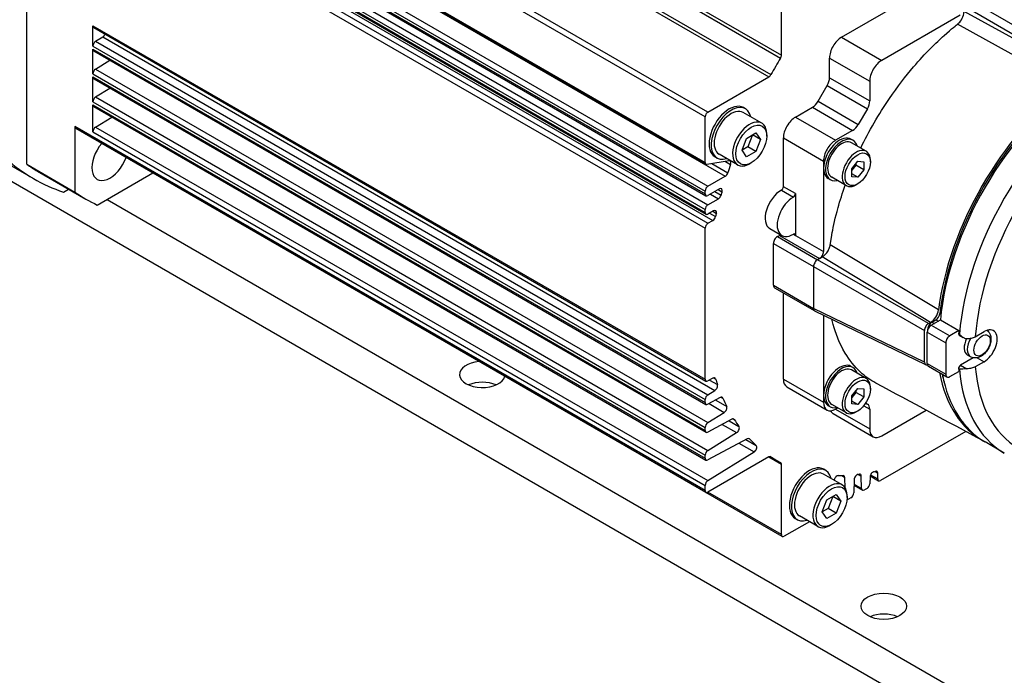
# Model space of a CAD drawing. Extents: x 0 to 2359, y -14 to 1663.
# Tile 21 of 39: x 1519 to 1605, y 1420 to 1478. Entities that reach past the tile are written whole.
import ezdxf

# ---------------------------------------------------------------- set-up
doc = ezdxf.new("R2010")
doc.units = 0
doc.header["$LTSCALE"] = 25.4
doc.layers.get('0').update_dxf_attribs({"linetype": 'CONTINUOUS'})

msp = doc.modelspace()

# ---------------------------------------------------------------- linework, layer by layer
for p, q in [((1531.6322393, 1505.9229892), (1585.5491313, 1474.794057)), ((1531.7097065, 1506.1753786), (1585.6265986, 1475.0464464)), ((1530.6105246, 1504.2715396), (1584.5274166, 1473.1426075)), ((1530.7903666, 1504.4648229), (1584.7072586, 1473.3358907)), ((1579.1565715, 1470.0417486), (1523.6486892, 1502.0892394)), ((1578.9090841, 1469.6130879), (1523.4012018, 1501.6605787)), ((1519.1585611, 1465.4428024), (1519.1585611, 1499.1906765)), ((1524.9921921, 1496.7371636), (1578.9090841, 1465.6082315)), ((1525.0646794, 1496.5769416), (1578.9815715, 1465.4480095)), ((1526.7631734, 1495.5182977), (1580.6800655, 1464.3893656)), ((1524.9921921, 1494.2100474), (1578.9090841, 1463.0811152)), ((1525.2396794, 1494.6387081), (1579.1565715, 1463.5097759)), ((1524.9921921, 1493.9650984), (1578.9090841, 1462.8361663)), ((1525.0646794, 1493.8048764), (1578.9815715, 1462.6759443)), ((1524.9921921, 1492.5770542), (1578.9090841, 1461.4481221)), ((1525.2396794, 1493.0057149), (1579.1565715, 1461.8767828)), ((1524.9921921, 1492.3321052), (1578.9090841, 1461.2031731)), ((1525.0646794, 1492.1718833), (1578.9815715, 1461.0429511)), ((1525.6773659, 1491.6254201), (1579.594258, 1460.496488)), ((1524.9921921, 1490.9440611), (1578.9090841, 1459.8151289)), ((1525.2396794, 1491.3727218), (1579.1565715, 1460.2437896)), ((1585.6265986, 1475.0464464), (1585.6265986, 1481.2481642)), ((1590.9298994, 1476.6349585), (1597.8241905, 1480.6153793)), ((1611.8249048, 1474.348768), (1602.0668312, 1480.0030069)), ((1601.3597244, 1478.5741379), (1594.4654333, 1474.593717)), ((1601.7132778, 1479.3906344), (1611.4713514, 1473.7363956)), ((1611.4713514, 1473.5304502), (1601.7132778, 1478.9075392)), ((1610.8750276, 1472.3797489), (1601.1339614, 1477.7700186)), ((1524.9921921, 1475.8486796), (1524.9921921, 1477.6351668)), ((1524.9921921, 1477.6351668), (1578.9090841, 1446.5062346)), ((1525.0646794, 1477.4749448), (1578.9815715, 1446.3460126)), ((1525.2310423, 1476.2721795), (1525.8569903, 1476.6588109)), ((1525.2310423, 1476.2721795), (1579.1479343, 1445.1432473)), ((1525.8569903, 1476.6588109), (1579.7738823, 1445.5298787)), ((1590.9298994, 1476.6349585), (1594.4654333, 1474.593717)), ((1524.9921921, 1475.8486796), (1578.9090841, 1444.7197474)), ((1524.9921921, 1473.3991898), (1524.9921921, 1475.5841201)), ((1524.9921921, 1475.5841201), (1578.9090841, 1444.4551879)), ((1525.0646794, 1475.4238981), (1578.9815715, 1444.2949659)), ((1501.2503515, 1474.8604722), (1519.7467646, 1464.1815631)), ((1525.2310423, 1473.8226898), (1526.4905645, 1474.600663)), ((1589.8692392, 1474.7978412), (1593.4047731, 1472.7565997)), ((1589.8692392, 1473.0633686), (1589.8692392, 1474.7978412)), ((1524.9921921, 1473.3991898), (1578.9090841, 1442.2702577)), ((1525.2310423, 1473.8226898), (1579.1479343, 1442.6937576)), ((1524.9921921, 1470.9497001), (1524.9921921, 1473.1346303)), ((1524.9921921, 1473.1346303), (1578.9090841, 1442.0056982)), ((1525.0646794, 1472.9744083), (1578.9815715, 1441.8454762)), ((1579.1565715, 1470.0417486), (1584.5274166, 1473.1426075)), ((1589.8692392, 1473.0633686), (1593.4047731, 1471.0221271)), ((1593.4047731, 1472.7565997), (1593.4047731, 1471.0221271)), ((1525.2310423, 1471.3732), (1526.4905645, 1472.1511732)), ((1588.8661328, 1470.9877332), (1589.6621325, 1472.3664451)), ((1589.6621325, 1472.3664451), (1593.1976664, 1470.3252037)), ((1524.9921921, 1470.9497001), (1578.9090841, 1439.8207679)), ((1525.2310423, 1471.3732), (1579.1479343, 1440.2442679)), ((1588.8661328, 1470.9877332), (1592.4016667, 1468.9464918)), ((1524.9921921, 1468.2960862), (1524.9921921, 1470.6851406)), ((1524.9921921, 1470.6851406), (1578.9090841, 1439.5562084)), ((1525.0646794, 1470.5249186), (1578.9815715, 1439.3959865)), ((1583.8960268, 1469.0651394), (1582.2696812, 1470.0041104)), ((1582.4571812, 1470.32887), (1582.2804045, 1470.430932)), ((1586.8640354, 1469.5926755), (1588.3661328, 1470.4599118)), ((1588.3661328, 1470.4599118), (1591.9016667, 1468.4186703)), ((1593.1976664, 1470.3252037), (1592.4016667, 1468.9464918)), ((1525.2310423, 1468.7195861), (1526.6613763, 1469.6030653)), ((1578.9090841, 1465.6082315), (1578.9090841, 1469.6130879)), ((1586.8640354, 1469.5926755), (1590.3995693, 1467.551434)), ((1578.9090841, 1436.7082757), (1523.4012018, 1468.7557665)), ((1523.4012018, 1468.7557665), (1523.4012018, 1462.9933127)), ((1578.9815715, 1436.5480537), (1523.4736892, 1468.5955445)), ((1524.9921921, 1468.2960862), (1578.9090841, 1437.167154)), ((1525.2310423, 1468.7195861), (1579.1479343, 1437.590654)), ((1582.5666998, 1467.72398), (1583.3831964, 1468.1953846)), ((1583.3831964, 1468.1953846), (1583.7914447, 1467.6145902)), ((1591.9016667, 1468.4186703), (1590.3995693, 1467.551434)), ((1582.1584515, 1466.6717812), (1582.5666998, 1467.72398)), ((1583.0843379, 1468.0228385), (1582.6760896, 1466.9706397)), ((1583.7914447, 1467.6145902), (1583.0843379, 1468.0228385)), ((1583.7914447, 1467.6145902), (1583.3831964, 1466.5623914)), ((1584.3361287, 1467.9290637), (1584.3361287, 1468.092363)), ((1585.8033753, 1467.7555582), (1589.3389092, 1465.7143167)), ((1585.8033753, 1463.4687514), (1585.8033753, 1467.7555582)), ((1591.9316318, 1467.5494298), (1591.7548551, 1467.6514919)), ((1593.0971017, 1466.5878703), (1591.8066318, 1467.3329234)), ((1582.6760896, 1466.9706397), (1582.1584515, 1466.6717812)), ((1582.5666998, 1466.0909869), (1582.1584515, 1466.6717812)), ((1583.3831964, 1466.5623914), (1582.5666998, 1466.0909869)), ((1583.3831964, 1466.5623914), (1582.6760896, 1466.9706397)), ((1581.0166319, 1465.7391707), (1579.0719258, 1465.4337086)), ((1579.9571812, 1465.9987429), (1579.7804045, 1466.100805)), ((1581.7710268, 1465.3845314), (1580.1446812, 1466.3235025)), ((1580.6916607, 1465.6881263), (1581.1532912, 1465.4216038)), ((1582.9749481, 1465.5714298), (1582.8335268, 1465.4897801)), ((1589.3389092, 1465.7143167), (1589.3389092, 1457.753475)), ((1591.8155153, 1465.0482496), (1592.3458454, 1465.7079892)), ((1592.3458454, 1465.7079892), (1592.8761755, 1465.660622)), ((1592.8761755, 1465.660622), (1592.8761755, 1464.9535152)), ((1593.4595386, 1465.6438735), (1593.4595386, 1465.7867604)), ((1519.1585611, 1465.4428024), (1523.4012018, 1462.9933127)), ((1520.1217646, 1464.8310822), (1524.3644052, 1462.3815924)), ((1579.4910181, 1465.499537), (1580.9042756, 1464.6835923)), ((1592.1690687, 1465.3617635), (1591.8155153, 1464.9219371)), ((1591.8155153, 1464.3411428), (1591.8155153, 1465.0482496)), ((1592.1690687, 1465.488076), (1592.1690687, 1465.3617635)), ((1592.8761755, 1464.9535152), (1592.1690687, 1465.3617635)), ((1592.8761755, 1464.9535152), (1592.3458454, 1464.2937756)), ((1736.4171196, 1337.7284776), (1517.2140175, 1464.2854477)), ((1525.3757722, 1461.8532939), (1530.263691, 1464.6753351)), ((1579.1565715, 1463.5097759), (1580.6800655, 1464.3893656)), ((1589.9316318, 1464.0853282), (1589.7548551, 1464.1873902)), ((1591.3471017, 1463.5567814), (1590.0566318, 1464.3018345)), ((1592.3458454, 1464.2937756), (1591.8155153, 1464.5999618)), ((1592.3458454, 1464.2937756), (1591.8155153, 1464.3411428)), ((1522.4091297, 1462.9982401), (1522.8527349, 1463.2543557)), ((1578.9090841, 1462.8361663), (1578.9090841, 1463.0811152)), ((1580.1623277, 1463.2739529), (1579.1565715, 1462.6932794)), ((1579.7628696, 1463.0433257), (1580.3109647, 1462.7268829)), ((1580.054099, 1463.2114671), (1580.3925084, 1463.0160863)), ((1585.6245618, 1463.1614028), (1586.685222, 1462.5490303)), ((1586.8640354, 1462.8563789), (1585.8033753, 1463.4687514)), ((1592.3458454, 1463.7149003), (1592.2221017, 1463.6434568)), ((1526.2296289, 1462.3462683), (1736.4171196, 1340.994464)), ((1579.1565715, 1461.8767828), (1580.0798326, 1462.4098278)), ((1579.3727259, 1462.8180761), (1580.0798326, 1462.4098278)), ((1586.8640354, 1462.8563789), (1586.8640354, 1459.1823882)), ((1578.9090841, 1461.2031731), (1578.9090841, 1461.4481221)), ((1579.6601274, 1461.3510143), (1579.1565715, 1461.0602862)), ((1579.573999, 1461.3012881), (1579.8960996, 1461.1153233)), ((1579.1565715, 1460.2437896), (1579.594258, 1460.496488)), ((1579.2992035, 1461.1426348), (1579.8309898, 1460.8356079)), ((1578.9090841, 1446.5062346), (1578.9090841, 1459.8151289)), ((1584.6082677, 1459.7870598), (1585.6689278, 1459.1746873)), ((1585.2730452, 1459.080282), (1585.4498219, 1459.1823441)), ((1585.2730452, 1459.080282), (1588.8085791, 1457.0390405)), ((1585.4498219, 1459.1823441), (1588.9853558, 1457.1411026)), ((1586.6872429, 1459.2844411), (1586.8640354, 1459.1823699)), ((1586.8640354, 1459.1823882), (1586.8640354, 1459.1823699)), ((1586.8640354, 1459.1823699), (1586.8640354, 1459.1823441)), ((1586.8640354, 1459.1823441), (1589.3389092, 1457.753475)), ((1584.9194918, 1454.7936749), (1584.9194918, 1458.4679095)), ((1584.9194918, 1458.4679095), (1588.4550257, 1456.4266681)), ((1599.4610589, 1452.6101752), (1589.9224154, 1458.3510511)), ((1588.9853558, 1457.1411026), (1588.8085791, 1457.0390405)), ((1598.5843303, 1451.4154203), (1588.8085791, 1457.0390405)), ((1588.9853558, 1457.1411026), (1589.2269518, 1457.2805881)), ((1598.7626843, 1451.518393), (1589.2269518, 1457.2805881)), ((1588.4550257, 1456.4266681), (1598.2307769, 1450.8030479)), ((1588.4550257, 1456.4266681), (1588.4550257, 1452.7524335)), ((1584.9194918, 1454.7936749), (1588.4550257, 1452.7524335)), ((1585.0230452, 1454.5647864), (1588.5585791, 1452.5235449)), ((1585.8033753, 1446.5266471), (1585.8033753, 1454.1142626)), ((1598.2307769, 1448.0269595), (1588.4550257, 1452.7524335)), ((1598.3451486, 1447.7923436), (1588.5693973, 1452.5178176)), ((1589.3389092, 1452.1458453), (1589.3389092, 1444.4854056)), ((1598.8318177, 1451.2725334), (1599.6273014, 1451.7318061)), ((1598.8848507, 1451.548101), (1599.24143, 1451.7539722)), ((1599.24143, 1451.7539722), (1599.4535621, 1451.6314977)), ((1599.5917618, 1452.3094982), (1599.6827754, 1452.2569515)), ((1599.6273014, 1451.7318061), (1601.253647, 1450.7928351)), ((1598.5312973, 1450.9357286), (1598.5415608, 1450.929803)), ((1598.5312973, 1450.9058377), (1598.5312973, 1450.9357286)), ((1598.5843303, 1451.4154203), (1598.7626843, 1451.518393)), ((1598.8318177, 1451.2725334), (1600.4581633, 1450.3335624)), ((1598.8848507, 1451.548101), (1599.0969827, 1451.4256265)), ((1598.2307769, 1448.0269595), (1598.2307769, 1450.8030479)), ((1598.4782643, 1450.660161), (1600.1046099, 1449.7211899)), ((1598.4782643, 1447.8840726), (1598.4782643, 1450.660161)), ((1601.253647, 1450.7928351), (1600.4581633, 1450.3335624)), ((1601.2310949, 1450.5344132), (1601.3018056, 1450.4935884)), ((1601.2820244, 1450.3995199), (1601.6465133, 1450.1890821)), ((1602.7009636, 1450.260812), (1603.4810448, 1450.711192)), ((1600.1046099, 1449.7211899), (1600.1046099, 1446.9451015)), ((1602.5193395, 1448.4004836), (1601.4070244, 1447.7582882)), ((1602.2770458, 1448.491801), (1602.0157273, 1448.6426733)), ((1602.8804865, 1448.4043106), (1603.4810448, 1448.0575781)), ((1591.9316318, 1447.5452636), (1591.7548551, 1447.6473256)), ((1598.4782643, 1447.8840726), (1600.1046099, 1446.9451015)), ((1598.5818177, 1447.6551841), (1600.2081633, 1446.716213)), ((1601.2310949, 1447.4326311), (1601.3018056, 1447.3918062)), ((1601.4070244, 1447.7582882), (1601.9631336, 1447.4372184)), ((1603.4810448, 1448.0575781), (1602.7009636, 1447.6071981)), ((1579.594258, 1446.6160461), (1579.1565715, 1446.3633477)), ((1579.6664248, 1446.6452922), (1579.8309898, 1446.5502806)), ((1585.8033753, 1446.5266471), (1589.3389092, 1444.4854056)), ((1593.0971017, 1446.5837041), (1591.8066318, 1447.3287572)), ((1600.4581633, 1446.7409774), (1601.253647, 1447.2002501)), ((1579.2952248, 1446.4433993), (1580.0000051, 1446.0364942)), ((1586.1140354, 1445.8399814), (1589.6495693, 1443.7987399)), ((1591.8155153, 1445.0440833), (1592.3458454, 1445.703823)), ((1592.3458454, 1445.703823), (1592.8761755, 1445.6564558)), ((1592.8761755, 1445.6564558), (1592.8761755, 1444.949349)), ((1593.4595386, 1445.6397072), (1593.4595386, 1445.7825941)), ((1579.1479343, 1445.1432473), (1579.7738823, 1445.5298787)), ((1580.2462385, 1444.8973077), (1579.1479343, 1444.3074884)), ((1580.330691, 1444.9252542), (1580.4669141, 1444.8466058)), ((1592.1690687, 1445.3575973), (1591.8155153, 1444.9177709)), ((1591.8155153, 1444.3369766), (1591.8155153, 1445.0440833)), ((1592.1690687, 1445.4839097), (1592.1690687, 1445.3575973)), ((1592.8761755, 1444.949349), (1592.1690687, 1445.3575973)), ((1592.8761755, 1444.949349), (1592.3458454, 1444.2896094)), ((1578.9090841, 1444.4551879), (1578.9090841, 1444.7197474)), ((1579.2531148, 1444.3639732), (1580.5963924, 1443.5884315)), ((1579.8400615, 1444.6791796), (1580.8130299, 1444.117436)), ((1589.9316318, 1444.0811619), (1589.7548551, 1444.183224)), ((1591.3471017, 1443.5526152), (1590.0566318, 1444.2976683)), ((1590.3995693, 1443.8730332), (1590.5958454, 1443.9863532)), ((1592.3458454, 1444.2896094), (1591.8155153, 1444.5957956)), ((1592.3458454, 1444.2896094), (1591.8155153, 1444.3369766)), ((1592.8792907, 1444.175838), (1593.4047731, 1443.8724505)), ((1593.0540613, 1444.4131381), (1593.1976664, 1444.3302277)), ((1579.1479343, 1442.6937576), (1580.5963924, 1443.5884315)), ((1581.3742286, 1443.0236108), (1581.4738307, 1442.9661055)), ((1590.1798994, 1443.4925537), (1593.7154333, 1441.4513123)), ((1590.3995693, 1443.8730332), (1593.4047731, 1442.1379779)), ((1592.3458454, 1443.7107341), (1592.2221017, 1443.6392906)), ((1593.4047731, 1443.8724505), (1593.4047731, 1442.1379779)), ((1594.4654333, 1441.5256055), (1598.3806077, 1443.7860325)), ((1578.9090841, 1442.0056982), (1578.9090841, 1442.2702577)), ((1581.2649026, 1442.9948683), (1579.1479343, 1441.8579987)), ((1580.4210556, 1442.5416995), (1581.6855149, 1441.8116636)), ((1581.019882, 1442.8632856), (1581.8895925, 1442.361158)), ((1579.1479343, 1440.2442679), (1581.6855149, 1441.8116636)), ((1582.7477519, 1441.2947918), (1582.8067963, 1441.2607024)), ((1601.8579484, 1441.9153173), (1594.3593673, 1437.5860095)), ((1582.6134194, 1441.2695689), (1579.1479343, 1439.408509)), ((1581.8842196, 1440.8779687), (1583.2207492, 1440.106323)), ((1582.4915211, 1441.2041061), (1583.4071223, 1440.6754835)), ((1605.25903, 1440.0123729), (1603.5619737, 1440.9921688)), ((1578.9090841, 1439.5562084), (1578.9090841, 1439.8207679)), ((1579.1479343, 1437.590654), (1583.2207492, 1440.106323)), ((1584.5274166, 1439.6662476), (1579.1565715, 1436.5653888)), ((1584.5274166, 1439.6662476), (1585.6265986, 1439.0316346)), ((1584.6510972, 1439.6994103), (1585.1222876, 1439.4273684)), ((1584.6974368, 1439.6862987), (1584.7072586, 1439.680628)), ((1585.6265986, 1432.8299169), (1585.6265986, 1439.0316346)), ((1590.9670946, 1437.2217727), (1589.340749, 1438.1607438)), ((1589.528249, 1438.4855033), (1589.3514723, 1438.5875654)), ((1590.9384178, 1438.0254665), (1591.2202742, 1437.8627366)), ((1591.2488984, 1436.9327673), (1591.2202742, 1437.8627366)), ((1592.3930462, 1438.1345767), (1592.6559236, 1437.9828044)), ((1592.6893255, 1436.8976109), (1592.6559236, 1437.9828044)), ((1593.4310143, 1437.9177233), (1593.413114, 1437.3154903)), ((1593.4416792, 1437.9974656), (1594.1843673, 1437.5686744)), ((1593.4752024, 1438.0964823), (1594.1118799, 1437.7288964)), ((1593.8479125, 1438.3866948), (1594.1118799, 1438.2342932)), ((1594.1118799, 1437.7288964), (1594.1118799, 1438.2342932)), ((1578.9090841, 1436.7082757), (1578.9090841, 1437.167154)), ((1590.2827705, 1437.6659718), (1590.2714227, 1437.6234191)), ((1592.0340298, 1437.6808738), (1591.9989004, 1436.4989937)), ((1592.0190244, 1437.1760373), (1592.7616621, 1436.7472752)), ((1592.0221971, 1437.2827777), (1592.6893255, 1436.8976109)), ((1585.6990859, 1432.6696949), (1578.9815715, 1436.5480537)), ((1585.6265986, 1432.8299169), (1579.1565715, 1436.5653888)), ((1589.6377676, 1435.8806134), (1590.4542642, 1436.3520179)), ((1590.1554057, 1436.1794719), (1589.7471574, 1435.127273)), ((1590.8625125, 1435.7712236), (1590.1554057, 1436.1794719)), ((1590.4542642, 1436.3520179), (1590.8625125, 1435.7712236)), ((1591.4071965, 1436.085697), (1591.4071965, 1436.2489963)), ((1591.7515638, 1436.0803934), (1591.5224486, 1435.9481137)), ((1593.1657774, 1436.89689), (1592.9366621, 1436.7646103)), ((1589.2295194, 1434.8284145), (1589.6377676, 1435.8806134)), ((1590.8625125, 1435.7712236), (1590.4542642, 1434.7190247)), ((1588.8420946, 1433.5411647), (1587.215749, 1434.4801358)), ((1589.7471574, 1435.127273), (1589.2295194, 1434.8284145)), ((1589.6377676, 1434.2476202), (1589.2295194, 1434.8284145)), ((1590.4542642, 1434.7190247), (1589.6377676, 1434.2476202)), ((1590.4542642, 1434.7190247), (1589.7471574, 1435.127273)), ((1588.0977926, 1433.9708877), (1585.8740859, 1432.68703)), ((1587.028249, 1434.1553763), (1586.8514723, 1434.2574384)), ((1590.0460159, 1433.7280631), (1589.9045946, 1433.6464135))]:
    msp.add_line(p, q)
for centre, major_axis, start_param, end_param in [((1525.2396794, 1477.7780537), (-0.175, -0.3031089), 5.4977871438, 6.2831853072), ((1525.8483531, 1476.9394239), (0.175, 0.3031089), 3.961897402, 4.9194011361), ((1525.2396794, 1475.9915665), (0.175, 0.3031089), 0.8203047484, 2.3561944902), ((1590.9298994, 1475.4102136), (0.75, 1.2990381), 0.7853981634, 2.3561944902), ((1525.2396794, 1475.727007), (-0.175, -0.3031089), 5.4977871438, 6.2831853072), ((1600.1222876, 1465.4081305), (15, 25.9807621), 1.5427302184, 1.5988624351), ((1585.3791112, 1474.9035595), (0.175, 0.3031089), 4.684322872, 5.4977871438), ((1594.4654333, 1473.3689721), (-0.75, -1.2990381), 3.926990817, 5.4977871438), ((1525.2396794, 1473.5420767), (0.175, 0.3031089), 0.8203047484, 2.3561944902), ((1525.2396794, 1473.2775172), (-0.175, -0.3031089), 5.4977871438, 6.2831853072), ((1584.5274166, 1473.4283813), (0.175, 0.3031089), 3.926990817, 4.7404550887), ((1589.1621325, 1472.6551203), (0.5, 0.8660254), 4.7123889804, 5.4977871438), ((1613.2744737, 1457.8147123), (9.7125, 16.8225435), 0.8988978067, 2.2426948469), ((1613.0269863, 1457.9575992), (9.7125, 16.8225435), 0.9427170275, 2.1988756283), ((1613.0269863, 1457.9575992), (9.5875, 16.6060371), 0.9204974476, 2.2210952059), ((1614.97153, 1456.8349164), (9.7125, 16.8225435), 0.8833382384, 2.2582544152), ((1525.2396794, 1471.092587), (0.175, 0.3031089), 0.8203047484, 2.3561944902), ((1581.0304045, 1468.2658685), (-1.25, -2.1650635), 3.1415926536, 6.2831853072), ((1588.3661328, 1471.2764083), (0.5, 0.8660254), 3.926990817, 4.7123889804), ((1592.6976664, 1470.6138788), (-0.5, -0.8660254), 1.5707963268, 2.3561944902), ((1525.2396794, 1470.8280275), (-0.175, -0.3031089), 5.4977871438, 6.2831853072), ((1579.1565715, 1469.7559748), (0.175, 0.3031089), 0.7853981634, 2.3561944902), ((1581.2071812, 1468.1638064), (-1.25, -2.1650635), 2.5867816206, 6.8379963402), ((1581.2071812, 1468.1638064), (-1.0625, -1.840304), 3.1415926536, 6.2831853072), ((1615.6786368, 1456.4266681), (9.2125, 15.9565181), 0.8737082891, 2.2678843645), ((1582.8335268, 1467.2248354), (-1.0625, -1.840304), 2.3561944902, 7.0685834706), ((1586.8640354, 1468.3679306), (0.75, 1.2990381), 0.7853981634, 2.3561944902), ((1523.6486892, 1468.8986534), (-0.175, -0.3031089), 5.4977871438, 6.2831853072), ((1525.2396794, 1468.4389731), (0.175, 0.3031089), 0.8203047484, 2.3561944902), ((1591.9016667, 1469.2351669), (-0.5, -0.8660254), 0.7853981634, 1.5707963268), ((1590.7548551, 1465.9194411), (-1, -1.7320508), 3.1415926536, 6.2831853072), ((1590.3995693, 1466.3266891), (-0.75, -1.2990381), 3.926990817, 5.4977871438), ((1590.9316318, 1465.817379), (-1, -1.7320508), 2.6362321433, 6.7885458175), ((1590.9316318, 1465.817379), (-0.875, -1.5155445), 3.1415926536, 6.2831853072), ((1526.4894052, 1466.0622004), (-1.125, -1.9485572), 4.4025288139, 8.1638418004), ((1592.2221017, 1465.0723259), (-0.875, -1.5155445), 2.3561944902, 7.0685834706), ((1540.3717646, 1499.905111), (-20.625, -35.7235479), 6.161226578, 6.4051440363), ((1579.1565715, 1465.7511184), (-0.175, -0.3031089), 5.4977871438, 6.7195176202), ((1580.9319862, 1465.421761), (0.175, 0.3031089), 5.0336475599, 6.7195176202), ((1540.3717646, 1499.905111), (-20.25, -35.0740289), 6.2344111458, 6.2831853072), ((1600.1222876, 1465.4081305), (15, 25.9807621), 1.8920549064, 1.9190063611), ((1580.6800655, 1464.6751394), (0.175, 0.3031089), 3.926990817, 5.0605990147), ((1544.6144052, 1497.4556213), (-20.25, -35.0740289), 6.2344111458, 6.3319594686), ((1579.1565715, 1463.2240021), (0.175, 0.3031089), 0.7853981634, 2.3561944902), ((1580.1623277, 1462.9881791), (0.175, 0.3031089), 5.121596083, 7.0685834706), ((1600.1222876, 1465.4081305), (15, 25.9807621), 1.9800034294, 1.9906092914), ((1585.6082677, 1461.5191106), (-1, -1.7320508), 3.9154688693, 6.2831853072), ((1585.6265986, 1463.3666893), (0.125, 0.2165064), 3.9154688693, 5.4977871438), ((1579.1565715, 1462.9790532), (-0.175, -0.3031089), 5.4977871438, 7.0685834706), ((1580.0798326, 1462.6956016), (0.175, 0.3031089), 3.926990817, 5.132201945), ((1586.6689278, 1460.9067381), (-1, -1.7320508), 3.9154688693, 7.0801054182), ((1586.6872587, 1462.7543168), (-0.125, -0.2165064), 0.7738762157, 2.3561944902), ((1579.1565715, 1461.591009), (0.175, 0.3031089), 0.7853981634, 2.3561944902), ((1579.6601274, 1461.0652405), (0.175, 0.3031089), 5.1915398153, 7.0685834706), ((1579.1565715, 1461.34606), (-0.175, -0.3031089), 5.4977871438, 7.0685834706), ((1579.594258, 1460.7822618), (0.175, 0.3031089), 3.926990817, 5.2018901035), ((1600.1222876, 1465.4081305), (15, 25.9807621), 2.0499471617, 2.0602974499), ((1579.1565715, 1459.9580158), (0.175, 0.3031089), 0.7853981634, 2.3561944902), ((1585.2730452, 1458.6720337), (0.25, 0.4330127), 0.7853981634, 2.3561944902), ((1585.4498219, 1459.5905923), (0.25, 0.4330127), 3.926990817, 4.1873315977), ((1586.6872587, 1459.0803261), (0.125, 0.2165064), 5.4977871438, 7.0801054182), ((1588.9853558, 1457.5493509), (-0.25, -0.4330127), 0.7853981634, 2.3561944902), ((1588.8085791, 1456.6307922), (-0.25, -0.4330127), 3.926990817, 5.4977871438), ((1585.2730452, 1454.9977991), (-0.25, -0.4330127), 5.4977871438, 6.2831853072), ((1588.8085791, 1452.9565576), (-0.25, -0.4330127), 5.4977871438, 6.3255727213), ((1598.7626843, 1452.3348896), (0.5, 0.8660254), 3.926990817, 5.3404682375), ((1599.24143, 1452.1622205), (0.25, 0.4330127), 3.926990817, 5.3626878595), ((1598.5843303, 1451.007172), (0.25, 0.4330127), 0.7853981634, 2.3561944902), ((1598.8318177, 1450.8642851), (0.25, 0.4330127), 0.7853981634, 2.3561944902), ((1598.8848507, 1451.1398527), (0.25, 0.4330127), 0.7853981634, 2.3561944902), ((1603.4810448, 1449.3843851), (0.8125, 1.4072913), 3.926990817, 7.0685834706), ((1602.7032273, 1449.8334582), (-0.8125, -1.4072913), 2.5422775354, 2.6424683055), ((1600.4581633, 1449.9253141), (-0.25, -0.4330127), 3.926990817, 5.4977871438), ((1601.4070244, 1450.6160262), (-0.125, -0.2165064), 5.3998470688, 6.2831853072), ((1614.9008193, 1456.8757412), (-9.7125, -16.8225435), 5.3842875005, 5.3998470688), ((1602.7032273, 1449.8334582), (-0.6875, -1.1907849), 4.8269506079, 6.2831853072), ((1602.9645458, 1449.6825859), (-0.6875, -1.1907849), 4.6790224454, 6.2831853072), ((1559.286871, 1446.9348953), (2, 0), 1.709548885, 6.1444327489), ((1590.7548551, 1445.9152748), (-1, -1.7320508), 3.1415926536, 6.2831853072), ((1590.9316318, 1445.8132128), (-1, -1.7320508), 2.6362321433, 6.7885458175), ((1590.9316318, 1445.8132128), (-0.875, -1.5155445), 3.1415926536, 6.2831853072), ((1598.5843303, 1448.2310837), (-0.25, -0.4330127), 5.4977871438, 6.8009910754), ((1598.8318177, 1448.0881968), (-0.25, -0.4330127), 5.4977871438, 6.2831853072), ((1601.4070244, 1447.554164), (-0.125, -0.2165064), 3.926990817, 5.5957272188), ((1614.9008193, 1456.8757412), (-9.7125, -16.8225435), 5.5957272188, 5.6112867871), ((1614.97153, 1456.8349164), (-9.7125, -16.8225435), 5.5957272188, 6.2831853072), ((1615.6786368, 1456.4266681), (-9.2125, -15.9565181), 5.5860972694, 6.9802733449), ((1579.1565715, 1446.6491215), (-0.175, -0.3031089), 5.4977871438, 7.0685834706), ((1579.594258, 1446.3302723), (0.175, 0.3031089), 5.793684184, 7.0685834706), ((1600.1222876, 1465.4081305), (15, 25.9807621), 2.6520915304, 2.678292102), ((1586.8640354, 1447.1390195), (-0.75, -1.2990381), 5.4977871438, 6.2831853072), ((1592.2221017, 1445.0681596), (-0.875, -1.5155445), 2.3561944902, 7.0685834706), ((1613.0269863, 1457.9575992), (-9.7125, -16.8225435), 5.6935291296, 6.2959263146), ((1613.0269863, 1457.9575992), (9.5875, 16.6060371), 2.5717169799, 2.6232259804), ((1613.2744737, 1457.8147123), (-9.7125, -16.8225435), 5.6935291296, 6.2831853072), ((1600.4581633, 1447.1492257), (-0.25, -0.4330127), 5.4977871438, 7.0685834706), ((1559.286871, 1445.097778), (-2, 0), 4.0614168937, 5.3633610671), ((1579.7652452, 1445.8104918), (0.175, 0.3031089), 3.961897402, 5.8198847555), ((1579.1565715, 1444.8626343), (0.175, 0.3031089), 0.8203047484, 2.3561944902), ((1580.2376014, 1444.6067213), (0.175, 0.3031089), 5.883413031, 7.0336768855), ((1600.1222876, 1465.4081305), (-15, -25.9807621), 5.883413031, 5.9247029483), ((1579.1565715, 1444.5980748), (-0.175, -0.3031089), 5.4977871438, 7.0336768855), ((1580.5877552, 1443.8690445), (0.175, 0.3031089), 3.961897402, 5.9247029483), ((1590.3995693, 1445.097778), (-0.75, -1.2990381), 5.4977871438, 7.0685834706), ((1592.6976664, 1443.4642023), (0.5, 0.8660254), 5.4977871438, 6.2831853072), ((1581.2562654, 1442.7042819), (0.175, 0.3031089), 5.99461975, 7.0336768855), ((1590.9298994, 1444.7915918), (-0.75, -1.2990381), 5.9218181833, 6.2831853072), ((1579.1565715, 1442.4131446), (0.175, 0.3031089), 0.8203047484, 2.3561944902), ((1600.1222876, 1465.4081305), (-15, -25.9807621), 5.99461975, 6.0342977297), ((1581.6768777, 1442.0922767), (0.175, 0.3031089), 3.961897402, 6.0342977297), ((1579.1565715, 1442.1485851), (-0.175, -0.3031089), 5.4977871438, 7.0336768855), ((1582.6047823, 1440.9789825), (0.175, 0.3031089), 6.1136763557, 7.0336768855), ((1594.4654333, 1442.7503504), (-0.75, -1.2990381), 5.4977871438, 7.0685834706), ((1600.1222876, 1465.4081305), (-15, -25.9807621), 6.1136763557, 6.1610939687), ((1583.212112, 1440.386936), (0.175, 0.3031089), 3.961897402, 6.1610936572), ((1579.1565715, 1439.9636548), (0.175, 0.3031089), 0.8203047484, 2.3561944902), ((1579.1565715, 1439.6990954), (-0.175, -0.3031089), 5.4977871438, 7.0336768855), ((1584.5274166, 1439.3804738), (0.175, 0.3031089), 6.2551191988, 7.0685834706), ((1600.1222876, 1465.4081305), (-15, -25.9807621), 6.2551191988, 6.3112514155), ((1585.3791112, 1438.8887477), (0.175, 0.3031089), 5.4977871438, 6.3112514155), ((1588.1014723, 1436.4225019), (-1.25, -2.1650635), 3.1415926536, 6.2831853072), ((1588.278249, 1436.3204398), (-1.25, -2.1650635), 2.5867816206, 6.8379963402), ((1588.278249, 1436.3204398), (-1.0625, -1.840304), 3.1415926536, 6.2831853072), ((1590.5153326, 1437.7025011), (0.175, 0.3031089), 0.3212585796, 2.0071286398), ((1600.1222876, 1465.4081305), (-15, -25.9807621), 0.3212585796, 0.3449657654), ((1590.9729376, 1437.7099634), (0.175, 0.3031089), 5.5326937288, 6.6281510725), ((1592.2813664, 1437.8137003), (-0.175, -0.3031089), 3.5529691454, 5.4628805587), ((1600.1222876, 1465.4081305), (-15, -25.9807621), 0.4113764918, 0.4177369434), ((1592.408587, 1437.8300312), (0.175, 0.3031089), 5.5326937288, 6.7009222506), ((1593.6783509, 1438.0505498), (-0.175, -0.3031089), 3.6220182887, 5.4628805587), ((1600.1222876, 1465.4081305), (-15, -25.9807621), 0.4804256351, 0.4895011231), ((1593.8643926, 1438.0914063), (0.175, 0.3031089), 5.4977871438, 6.7726864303), ((1579.1565715, 1437.3100409), (0.175, 0.3031089), 0.8203047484, 2.3561944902), ((1589.9045946, 1435.3814687), (-1.0625, -1.840304), 2.3561944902, 7.0685834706), ((1593.1657774, 1437.1826638), (-0.175, -0.3031089), 0.7853981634, 2.3212879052), ((1594.3593673, 1437.8717833), (-0.175, -0.3031089), 5.4977871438, 7.0685834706), ((1579.1565715, 1436.8511626), (-0.175, -0.3031089), 5.4977871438, 7.0685834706), ((1591.7515638, 1436.3661672), (-0.175, -0.3031089), 0.7853981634, 2.3212879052), ((1592.9366621, 1437.0503841), (-0.175, -0.3031089), 5.5326937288, 7.0685834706), ((1591.5224486, 1436.2338875), (-0.175, -0.3031089), 0.2657244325, 0.7853981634), ((1585.8740859, 1432.9728038), (-0.175, -0.3031089), 5.4977871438, 7.0685834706), ((1594.64221, 1424.6853635), (-2, 0), 4.0614168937, 5.3633610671)]:
    msp.add_ellipse(centre, major_axis=major_axis, ratio=0.5773502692, start_param=start_param, end_param=end_param)
for centre, major_axis in [((1582.9749481, 1467.1431857), (0.9625, 1.6670989)), ((1592.3458454, 1465.0008824), (0.7875, 1.36399)), ((1603.3027266, 1449.4873371), (0.5104167, 0.8840677)), ((1592.3458454, 1444.9967162), (0.7875, 1.36399)), ((1590.0460159, 1435.2998191), (0.9625, 1.6670989)), ((1594.64221, 1426.5224808), (2, 0))]:
    msp.add_ellipse(centre, major_axis=major_axis, ratio=0.5773502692)
for points, knots in [([(1601.1339614, 1477.7700186), (1601.2164443, 1477.8351408), (1601.3085309, 1477.926963), (1601.3915757, 1478.0372479), (1601.5136316, 1478.1993401), (1601.6103836, 1478.399033), (1601.6593483, 1478.563653), (1601.7071313, 1478.7243001), (1601.7132778, 1478.8483786), (1601.7132778, 1478.9075392)], [0, 0, 0, 0, 0.2561444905, 0.2561444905, 0.2561444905, 0.6326151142, 0.6326151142, 0.6326151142, 1, 1, 1, 1]), ([(1592.6162263, 1466.8655045), (1593.3349589, 1468.351651), (1594.2061786, 1469.8583485), (1595.1350764, 1471.2209457), (1595.8364157, 1472.2497382), (1596.5679149, 1473.1964532), (1597.2688611, 1474.0175579), (1598.299083, 1475.2243838), (1599.2599643, 1476.1561595), (1599.9614797, 1476.7835096), (1600.6460648, 1477.3957192), (1601.0834614, 1477.7301476), (1601.1339614, 1477.7700186)], [0.42831867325, 0.42831867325, 0.42831867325, 0.42831867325, 0.57313443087, 0.57313443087, 0.57313443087, 0.68247369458, 0.68247369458, 0.68247369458, 0.84317604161, 0.84317604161, 0.84317604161, 1, 1, 1, 1]), ([(1589.9224154, 1458.3510511), (1589.930086, 1458.4036829), (1589.9813763, 1458.7860297), (1590.1034635, 1459.4246824), (1590.2097237, 1459.9805423), (1590.3725787, 1460.732091), (1590.6219271, 1461.6252705), (1590.7907083, 1462.2298541), (1590.9995271, 1462.8992573), (1591.2527625, 1463.6113951)], [0, 0, 0, 0, 0.12963656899, 0.12963656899, 0.12963656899, 0.24246749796, 0.24246749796, 0.24246749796, 0.31884153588, 0.31884153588, 0.31884153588, 0.31884153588]), ([(1589.2269518, 1457.2805881), (1589.2975323, 1457.3213378), (1589.4725153, 1457.4423524), (1589.6288813, 1457.6573724), (1589.7061094, 1457.7635692), (1589.7764873, 1457.8886235), (1589.8273879, 1458.012506), (1589.8770601, 1458.1333986), (1589.907982, 1458.2520167), (1589.9224154, 1458.3510511)], [0, 0, 0, 0, 0.5061071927, 0.5061071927, 0.5061071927, 0.7560698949, 0.7560698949, 0.7560698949, 1, 1, 1, 1]), ([(1593.9567981, 1446.1687057), (1593.4643005, 1446.4342015), (1593.0042937, 1446.7608217), (1592.5946363, 1447.1383377), (1592.0543455, 1447.6362377), (1591.6002159, 1448.2187084), (1591.2395915, 1448.8198847), (1590.7095605, 1449.7034689), (1590.3830597, 1450.6244937), (1590.1905163, 1451.323369), (1590.1435436, 1451.493866), (1590.1038811, 1451.6507455), (1590.0706646, 1451.7909878)], [0.49023158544, 0.49023158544, 0.49023158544, 0.49023158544, 0.57313443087, 0.57313443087, 0.57313443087, 0.68247369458, 0.68247369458, 0.68247369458, 0.84317604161, 0.84317604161, 0.84317604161, 0.88238085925, 0.88238085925, 0.88238085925, 0.88238085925]), ([(1603.7286914, 1450.8229892), (1603.7803169, 1450.7846054), (1603.8267097, 1450.7402466), (1603.9308809, 1450.6156158), (1603.9784508, 1450.5303543), (1604.0536986, 1450.3360346), (1604.0743368, 1450.2261576), (1604.0893058, 1449.9796477), (1604.0751121, 1449.8430594), (1604.0123946, 1449.5655034), (1603.9610647, 1449.4248646), (1603.8291077, 1449.1591121), (1603.7488699, 1449.033922), (1603.5632434, 1448.8058432), (1603.4578918, 1448.7029983), (1603.2226109, 1448.5312996), (1603.0924676, 1448.461596), (1602.8264103, 1448.3868018), (1602.6942446, 1448.3728028), (1602.4620788, 1448.4082777), (1602.3647412, 1448.44117), (1602.2770458, 1448.491801)], [0.8524157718, 0.8524157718, 0.8524157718, 0.8524157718, 0.9937235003, 0.9937235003, 1.2204323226, 1.2204323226, 1.5031571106, 1.5031571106, 1.8623143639, 1.8623143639, 2.2478396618, 2.2478396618, 2.6280014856, 2.6280014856, 3.0103602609, 3.0103602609, 3.3927193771, 3.3927193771, 3.7054445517, 3.7054445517, 3.926990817, 3.926990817, 3.926990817, 3.926990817]), ([(1601.3018056, 1450.4935884), (1601.3023823, 1450.4928701), (1601.3029599, 1450.4921522), (1601.365669, 1450.4143487), (1601.437207, 1450.3410201), (1601.5776622, 1450.2295437), (1601.643817, 1450.1866205), (1601.7477493, 1450.1380343), (1601.7824418, 1450.1245574), (1601.8423264, 1450.1069366), (1601.8671725, 1450.1011713), (1601.9075779, 1450.094718), (1601.9229988, 1450.0929242), (1601.9466763, 1450.0913114), (1601.9549038, 1450.0909605), (1601.9631336, 1450.0908323)], [-0.2477178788, -0.2477178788, -0.2477178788, -0.2477178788, -0.24715302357, -0.24715302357, -0.18646999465, -0.18646999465, -0.1403027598, -0.1403027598, -0.11832541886, -0.11832541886, -0.10322513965, -0.10322513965, -0.09401330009, -0.09401330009, -0.08912146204, -0.08912146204, -0.08912146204, -0.08912146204]), ([(1601.9631336, 1450.0908323), (1601.9726128, 1450.0906845), (1601.9819911, 1450.0906162), (1602.1150214, 1450.0906994), (1602.2606618, 1450.1075364), (1602.4895407, 1450.1623896), (1602.6132552, 1450.2101735), (1602.7009636, 1450.260812)], [0.14250520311, 0.14250520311, 0.14250520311, 0.14250520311, 0.14805767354, 0.14805767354, 0.22232342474, 0.22232342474, 0.29674649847, 0.29674649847, 0.29674649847, 0.29674649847]), ([(1601.9631336, 1447.4372184), (1601.9549038, 1447.4373466), (1601.9466763, 1447.4373834), (1601.9229988, 1447.4372623), (1601.9075779, 1447.4369047), (1601.8671725, 1447.4354189), (1601.8423264, 1447.4339459), (1601.7824418, 1447.4295853), (1601.7477493, 1447.4263526), (1601.643817, 1447.4158983), (1601.5776622, 1447.4081969), (1601.437207, 1447.3947245), (1601.365669, 1447.390086), (1601.3029599, 1447.3917735), (1601.3023823, 1447.3917896), (1601.3018056, 1447.3918062)], [-0.16121380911, -0.16121380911, -0.16121380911, -0.16121380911, -0.15622346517, -0.15622346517, -0.14682612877, -0.14682612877, -0.13142177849, -0.13142177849, -0.10900188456, -0.10900188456, -0.06190499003, -0.06190499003, 0, 0, 0.00057622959, 0.00057622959, 0.00057622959, 0.00057622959]), ([(1602.7009636, 1447.6071981), (1602.6132552, 1447.5565596), (1602.4895407, 1447.5087757), (1602.2606618, 1447.4539226), (1602.1150214, 1447.4370855), (1601.9819911, 1447.4370024), (1601.9726128, 1447.4370706), (1601.9631336, 1447.4372184)], [0.89034734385, 0.89034734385, 0.89034734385, 0.89034734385, 0.96477041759, 0.96477041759, 1.03903616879, 1.03903616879, 1.04458863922, 1.04458863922, 1.04458863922, 1.04458863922])]:
    msp.add_open_spline(points, degree=3, knots=knots)
msp.add_open_spline([(1603.4424167, 1441.0629158), (1600.2800518, 1442.7641836), (1597.1177682, 1444.4654062), (1593.9555827, 1446.1665741)], degree=3)

doc.saveas('drawing.dxf')
